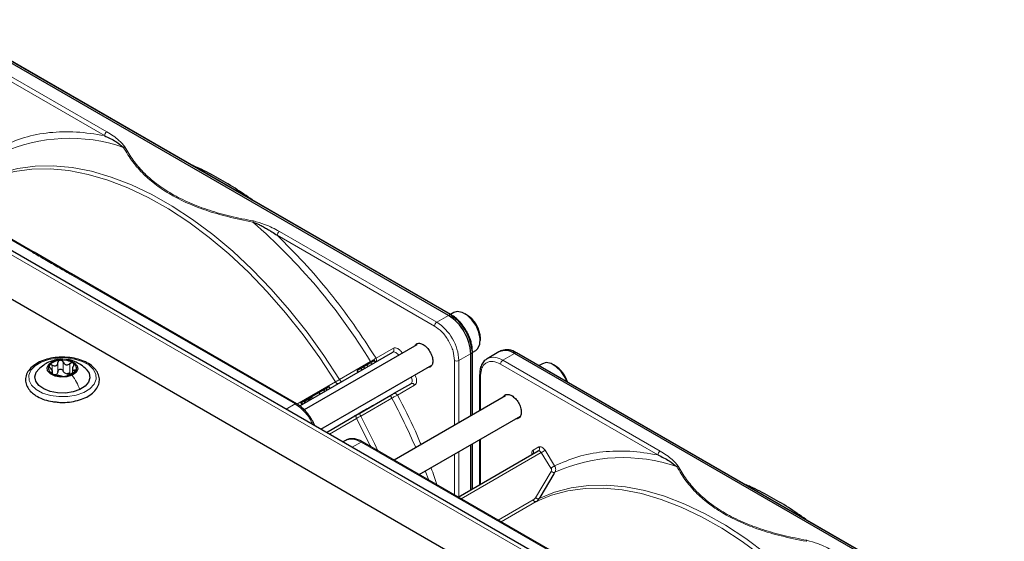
# Paper-space layout 'Blatt2' of a CAD drawing. Header units: millimetres. Extents: x 5 to 418, y 2 to 292.
# Tile 86 of 87: x 304 to 336, y 242 to 259. Entities that reach past the tile are written whole.
import ezdxf

# ---------------------------------------------------------------- set-up
doc = ezdxf.new("R2010")
doc.units = ezdxf.units.MM

psp = doc.layouts.new('Blatt2')

# ---------------------------------------------------------------- linework, layer by layer
at = {"color": 7, "linetype": 'Continuous', "lineweight": 25}
for p, q in [((329.344, 234.893), (283.807, 261.181)), ((317.82, 249.091), (302.249, 258.08)), ((317.898, 249.117), (302.327, 258.105)), ((331.171, 235.394), (295.674, 255.886)), ((304.585, 251.106), (297.397, 255.255)), ((305.788, 250.411), (304.578, 251.11)), ((312.968, 246.266), (305.78, 250.416)), ((317.992, 249.182), (317.888, 249.122)), ((318.398, 249.115), (318.342, 249.147)), ((318.837, 248.29), (318.837, 248.355)), ((313.065, 246.199), (316.037, 247.915)), ((316.812, 248.155), (313.209, 246.075)), ((318.585, 247.922), (318.579, 248.036)), ((318.588, 245.914), (318.588, 247.921)), ((318.594, 247.913), (318.692, 247.969)), ((319.427, 247.924), (319.051, 247.707)), ((319.514, 247.965), (319.459, 247.94)), ((335.497, 238.886), (319.927, 247.875)), ((335.576, 238.912), (320.005, 247.9)), ((315.482, 247.594), (315.452, 247.646)), ((318.527, 247.866), (318.527, 245.879)), ((319.051, 247.707), (319.068, 247.716)), ((305.168, 247.22), (305.168, 247.299)), ((305.805, 247.387), (305.805, 247.249)), ((313.74, 245.457), (317.288, 247.505)), ((315.017, 247.395), (314.903, 247.329)), ((314.933, 247.277), (314.903, 247.329)), ((315.111, 247.449), (315.017, 247.395)), ((315.017, 247.395), (315.047, 247.343)), ((315.214, 247.509), (315.111, 247.449)), ((315.141, 247.397), (315.111, 247.449)), ((320.82, 247.549), (320.717, 247.489)), ((321.227, 247.482), (321.17, 247.514)), ((318.814, 247.208), (318.814, 246.045)), ((318.814, 247.207), (318.814, 247.208)), ((313.69, 246.629), (313.443, 246.487)), ((313.84, 246.716), (313.69, 246.629)), ((313.72, 246.577), (313.69, 246.629)), ((313.911, 246.757), (313.84, 246.716)), ((313.87, 246.664), (313.84, 246.716)), ((314.008, 246.813), (313.911, 246.757)), ((313.941, 246.705), (313.911, 246.757)), ((314.038, 246.761), (314.008, 246.813)), ((316.064, 246.591), (316.617, 246.91)), ((313.091, 246.322), (313.138, 246.241)), ((313.242, 246.301), (313.212, 246.353)), ((313.363, 246.441), (313.334, 246.424)), ((313.364, 246.372), (313.334, 246.424)), ((313.393, 246.458), (313.363, 246.441)), ((313.393, 246.389), (313.363, 246.441)), ((313.408, 246.467), (313.391, 246.496)), ((313.443, 246.487), (313.393, 246.458)), ((313.423, 246.406), (313.393, 246.458)), ((313.473, 246.435), (313.443, 246.487)), ((314.983, 245.967), (315.976, 246.54)), ((319.641, 246.522), (316.083, 244.468)), ((313.92, 245.353), (314.884, 245.91)), ((316.883, 244.006), (320.116, 245.873)), ((314.526, 245.095), (314.447, 245.049)), ((322.263, 240.901), (315.075, 245.05)), ((318.814, 245.121), (318.814, 243.679)), ((318.132, 243.285), (320.687, 244.76)), ((318.527, 244.955), (318.527, 243.513)), ((318.588, 243.548), (318.588, 244.991)), ((321.187, 244.023), (320.735, 243.27))]:
    psp.add_line(p, q, dxfattribs=at)
at = {"color": 7, "linetype": 'Continuous', "lineweight": 18}
for p, q in [((302.301, 258.104), (317.872, 249.116)), ((306.829, 254.838), (301.802, 257.74)), ((306.9, 254.961), (301.873, 257.863)), ((330.971, 235.375), (295.474, 255.866)), ((297.348, 255.25), (304.535, 251.101)), ((317.373, 248.751), (312.346, 251.653)), ((317.444, 248.874), (312.417, 251.776)), ((305.731, 250.411), (312.918, 246.261)), ((317.82, 249.091), (317.444, 248.874)), ((317.872, 249.116), (317.82, 249.091)), ((315.505, 247.723), (316.058, 248.042)), ((318.574, 247.899), (318.527, 247.866)), ((318.567, 248.014), (318.574, 247.899)), ((318.574, 247.899), (318.574, 245.906)), ((319.551, 247.657), (319.927, 247.875)), ((319.927, 247.875), (319.979, 247.899)), ((319.979, 247.899), (335.549, 238.911)), ((305.34, 247.296), (305.34, 247.582)), ((305.513, 247.312), (305.513, 247.598)), ((314.339, 247.044), (315.332, 247.617)), ((315.367, 247.528), (315.337, 247.58)), ((318.009, 245.58), (318.009, 247.649)), ((318.527, 247.866), (318.151, 247.649)), ((318.151, 247.649), (318.151, 245.662)), ((324.578, 244.756), (319.551, 247.657)), ((305.136, 247.238), (305.136, 247.273)), ((305.162, 247.305), (305.162, 247.498)), ((305.727, 247.265), (305.727, 247.55)), ((305.873, 247.278), (305.873, 247.341)), ((315.244, 247.457), (315.214, 247.509)), ((324.507, 244.633), (319.48, 247.535)), ((312.978, 246.258), (314.207, 246.967)), ((318.844, 247.167), (318.844, 246.062)), ((316.617, 246.91), (313.92, 245.353)), ((316.738, 246.864), (316.185, 246.545)), ((313.158, 246.253), (313.128, 246.305)), ((313.259, 246.311), (313.229, 246.363)), ((313.317, 246.345), (313.287, 246.397)), ((316.007, 246.448), (315.014, 245.875)), ((312.918, 246.261), (312.632, 246.096)), ((314.881, 245.799), (314.014, 245.299)), ((314.739, 244.88), (315.025, 245.045)), ((315.025, 245.045), (322.213, 240.896)), ((318.844, 245.138), (318.844, 243.696)), ((318.151, 244.738), (318.151, 243.296)), ((318.574, 244.982), (318.574, 243.54)), ((320.523, 244.78), (320.708, 244.887)), ((320.902, 244.781), (321.21, 244.283)), ((318.009, 243.356), (318.009, 244.656)), ((320.784, 244.707), (318.227, 243.23)), ((321.092, 244.209), (320.784, 244.707)), ((317.187, 243.831), (317.078, 244.119)), ((320.594, 243.266), (321.098, 244.107)), ((321.219, 244.077), (321.187, 244.023)), ((319.406, 242.55), (320.522, 243.194)), ((320.735, 243.27), (320.714, 243.236)), ((320.617, 243.139), (319.501, 242.495))]:
    psp.add_line(p, q, dxfattribs=at)
at = {"color": 7, "linetype": 'Continuous', "lineweight": 18, "flags": 128}
for points in [[(303.037, 253.441), (303.532, 253.646), (304.058, 253.786), (304.613, 253.862), (305.193, 253.873), (305.794, 253.818), (306.413, 253.698), (307.047, 253.514), (307.69, 253.266), (308.34, 252.957), (308.993, 252.588), (309.644, 252.161), (310.289, 251.679), (310.925, 251.145), (311.548, 250.562), (312.155, 249.933), (312.74, 249.263), (313.302, 248.555), (313.836, 247.814), (314.339, 247.044)], [(314.207, 246.967), (313.705, 247.735), (313.173, 248.473), (312.613, 249.179), (312.029, 249.847), (311.425, 250.474), (310.804, 251.055), (310.17, 251.587), (309.526, 252.068), (308.877, 252.493), (308.227, 252.862), (307.579, 253.17), (306.937, 253.417), (306.306, 253.601), (305.689, 253.72), (305.089, 253.775), (304.511, 253.765), (303.958, 253.689), (303.433, 253.549), (302.939, 253.345)], [(316.226, 247.816), (316.21, 247.839), (316.186, 247.867), (316.16, 247.889), (316.133, 247.907), (316.107, 247.919), (316.081, 247.924), (316.057, 247.923), (316.037, 247.915)], [(304.806, 247.599), (305.046, 247.684), (305.316, 247.73), (305.598, 247.735), (305.872, 247.697), (306.12, 247.62), (306.325, 247.508), (306.472, 247.369), (306.553, 247.213), (306.561, 247.05), (306.495, 246.892), (306.361, 246.749), (306.167, 246.631), (305.927, 246.546), (305.657, 246.499), (305.375, 246.495), (305.101, 246.532), (304.853, 246.61), (304.648, 246.722), (304.5, 246.86), (304.42, 247.016), (304.412, 247.179), (304.478, 247.337), (304.612, 247.481), (304.806, 247.599)], [(316.617, 246.91), (316.634, 246.924), (316.647, 246.944), (316.655, 246.969), (316.658, 246.998), (316.656, 247.029), (316.65, 247.063), (316.638, 247.098), (316.626, 247.124)], [(315.333, 244.901), (315.317, 244.934), (314.881, 245.799)], [(315.014, 245.875), (315.454, 245.002), (315.563, 244.768)], [(320.784, 244.707), (320.774, 244.722), (320.762, 244.736), (320.749, 244.747), (320.735, 244.756), (320.722, 244.762), (320.709, 244.764), (320.697, 244.764), (320.687, 244.76)], [(331.885, 236.762), (331.383, 237.53), (330.851, 238.268), (330.291, 238.974), (329.707, 239.642), (329.103, 240.268), (328.481, 240.85), (327.847, 241.382), (327.204, 241.863), (326.555, 242.288), (325.904, 242.656), (325.257, 242.965), (324.615, 243.212), (323.984, 243.395), (323.366, 243.515), (322.767, 243.57), (322.189, 243.559), (321.636, 243.484), (321.111, 243.344), (320.617, 243.139)], [(320.714, 243.236), (321.209, 243.44), (321.736, 243.581), (322.291, 243.657), (322.871, 243.668), (323.472, 243.613), (324.091, 243.493), (324.724, 243.309), (325.368, 243.061), (326.018, 242.752), (326.67, 242.383), (327.321, 241.956), (327.967, 241.474), (328.603, 240.94), (329.226, 240.357), (329.832, 239.728), (330.418, 239.058), (330.979, 238.35), (331.513, 237.609), (332.017, 236.839)]]:
    psp.add_lwpolyline(points, dxfattribs=at)
at = {"color": 7, "linetype": 'Continuous', "lineweight": 25, "flags": 128}
for points in [[(318.692, 247.969), (318.761, 248.03), (318.824, 248.168), (318.834, 248.35), (318.791, 248.556), (318.699, 248.765), (318.569, 248.953), (318.414, 249.1), (318.251, 249.19), (318.098, 249.214), (317.992, 249.182)], [(318.588, 247.923), (318.588, 247.923), (318.588, 247.921)], [(305.798, 247.179), (305.628, 247.127), (305.435, 247.116), (305.251, 247.149), (305.102, 247.22), (305.012, 247.319), (304.994, 247.43), (305.051, 247.537), (305.174, 247.622)], [(305.174, 247.622), (305.345, 247.674), (305.538, 247.685), (305.722, 247.652), (305.871, 247.581), (305.961, 247.482), (305.979, 247.371), (305.922, 247.265), (305.798, 247.179)], [(321.599, 246.98), (321.541, 247.107), (321.415, 247.298), (321.262, 247.452), (321.099, 247.55), (320.944, 247.582), (320.82, 247.549)], [(306.041, 246.72), (305.826, 246.646), (305.584, 246.61), (305.333, 246.615), (305.095, 246.66), (304.889, 246.742), (304.731, 246.854), (304.635, 246.987), (304.607, 247.131), (304.65, 247.273), (304.728, 247.373)], [(306.246, 247.371), (306.338, 247.242), (306.366, 247.099), (306.322, 246.956), (306.211, 246.827), (306.041, 246.72)]]:
    psp.add_lwpolyline(points, dxfattribs=at)
at = {"color": 7, "linetype": 'Continuous', "lineweight": 18}
for centre, radius, start, end in [((306.983, 254.831), 0.154, 122.6055, 177.3945), ((305.716, 249.481), 5.271, 70.957, 114.3749), ((298.853, 237.534), 19.319, 31.4621, 48.8282), ((312.5, 251.646), 0.154, 122.6055, 177.3945), ((317.526, 248.744), 0.154, 122.6055, 177.3945), ((316.615, 247.579), 1.537, 2.6055, 57.3945), ((317.886, 249.092), 0.0279, 64.1059, 120.3461), ((315.982, 247.989), 0.0922, 306.3512, 35.1851), ((318.56, 247.923), 0.0279, 299.6454, 355.8931), ((318.08, 247.786), 0.154, 242.6097, 297.3903), ((319.255, 247.241), 0.511, 54.6299, 111.5164), ((319.634, 247.528), 0.154, 122.6055, 177.3945), ((318.865, 247.214), 0.0509, 187.749, 245.4439), ((316.654, 246.826), 0.0922, 24.8163, 113.6431), ((297.508, 236.526), 20.992, 23.4081, 28.207), ((320.447, 244.727), 0.0926, 307.8335, 35.0766), ((320.632, 244.834), 0.0922, 306.3512, 35.1851), ((319.862, 246.306), 1.846, 299.9888, 304.3156), ((324.66, 244.626), 0.154, 122.6055, 177.3945), ((323.394, 239.276), 5.271, 70.957, 114.3749)]:
    psp.add_arc(centre, radius, start, end, dxfattribs=at)
at = {"color": 7, "linetype": 'Continuous', "lineweight": 25}
for centre, radius, start, end in [((316.992, 247.796), 1.537, 2.6055, 57.3945), ((317.031, 247.814), 1.55, 7.4229, 57.1417), ((317.882, 249.093), 0.0281, 357.4371, 55.9531), ((317.918, 248.331), 0.919, 1.5041, 58.4905), ((319.634, 247.466), 0.503, 54.3824, 114.3071), ((319.683, 247.479), 0.514, 54.844, 109.1737), ((319.993, 247.875), 0.0279, 64.1059, 120.3461), ((305.423, 247.185), 0.472, 90.9797, 139.2502), ((305.494, 247.014), 0.648, 58.1613, 96.9453), ((305.752, 247.403), 0.182, 328.3161, 62.62), ((305.221, 247.398), 0.182, 148.3161, 242.62), ((305.549, 247.616), 0.472, 270.9797, 319.2502), ((320.697, 246.667), 0.972, 17.9984, 57.0027), ((305.479, 247.787), 0.648, 238.1613, 276.9453), ((305.208, 247.357), 0.171, 286.0993, 304.1306), ((305.654, 247.464), 0.237, 250.3106, 264.7961)]:
    psp.add_arc(centre, radius, start, end, dxfattribs=at)
at = {"color": 7, "linetype": 'Continuous', "lineweight": 18}
for points, knots in [([(303.533, 254.488), (303.774, 254.594), (304.257, 254.806), (305.066, 254.953), (305.922, 254.982), (306.527, 254.886), (306.829, 254.838)], [0, 0, 0, 0, 0.249257, 0.5, 0.750743, 1, 1, 1, 1]), ([(307.48, 254.48), (307.422, 254.551), (307.275, 254.729), (307.041, 254.874), (306.9, 254.961)], [0, 0, 0, 0, 0.39819, 1, 1, 1, 1]), ([(307.436, 254.463), (307.443, 254.467), (307.457, 254.475), (307.472, 254.478), (307.48, 254.48)], [0, 0, 0, 0, 0.483164, 1, 1, 1, 1]), ([(311.585, 252.111), (311.338, 252.159), (310.858, 252.251), (310.174, 252.445), (309.542, 252.682), (308.966, 252.969), (308.469, 253.301), (308.059, 253.666), (307.724, 254.061), (307.563, 254.338), (307.48, 254.48)], [0, 0, 0, 0, 0.12858, 0.250087, 0.37511, 0.500001, 0.624892, 0.749914, 0.87141, 1, 1, 1, 1]), ([(307.436, 254.463), (307.529, 254.307), (307.706, 254.009), (308.064, 253.604), (308.473, 253.253), (308.941, 252.945), (309.473, 252.676), (310.082, 252.439), (310.783, 252.233), (311.3, 252.13), (311.571, 252.076)], [0, 0, 0, 0, 0.141038, 0.268348, 0.385526, 0.500284, 0.615098, 0.732344, 0.859336, 1, 1, 1, 1]), ([(311.571, 252.076), (311.573, 252.083), (311.578, 252.096), (311.582, 252.106), (311.585, 252.111)], [0, 0, 0, 0, 0.499999, 1, 1, 1, 1]), ([(312.417, 251.776), (312.267, 251.857), (312.017, 251.992), (311.708, 252.077), (311.585, 252.111)], [0, 0, 0, 0, 0.600655, 1, 1, 1, 1]), ([(312.346, 251.653), (312.633, 251.368), (313.21, 250.795), (314.027, 249.833), (314.803, 248.812), (315.271, 248.085), (315.505, 247.723)], [0, 0, 0, 0, 0.249327, 0.5, 0.750673, 1, 1, 1, 1]), ([(304.535, 251.101), (304.544, 251.105), (304.562, 251.113), (304.58, 251.112), (304.585, 251.106), (304.585, 251.106)], [0, 0, 0, 0, 0.499615, 0.99923, 1, 1, 1, 1]), ([(304.535, 251.101), (304.666, 251.026), (304.865, 250.911), (305.134, 250.756), (305.402, 250.601), (305.601, 250.486), (305.731, 250.411)], [0, 0, 0, 0, 0.327983, 0.500008, 0.672268, 1, 1, 1, 1]), ([(305.781, 250.415), (305.774, 250.418), (305.759, 250.423), (305.741, 250.415), (305.731, 250.411)], [0, 0, 0, 0, 0.498802, 1, 1, 1, 1]), ([(318.009, 247.649), (318.001, 247.747), (317.988, 247.896), (317.908, 248.113), (317.826, 248.278), (317.724, 248.432), (317.576, 248.609), (317.453, 248.695), (317.373, 248.751)], [0, 0, 0, 0, 0.239457, 0.368361, 0.5, 0.631639, 0.760543, 1, 1, 1, 1]), ([(316.058, 248.042), (316.078, 248.049), (316.12, 248.064), (316.202, 248.036), (316.285, 247.974), (316.328, 247.912), (316.349, 247.882)], [0, 0, 0, 0, 0.240773, 0.5, 0.759227, 1, 1, 1, 1]), ([(305.04, 247.593), (305.04, 247.593), (305.077, 247.621), (305.126, 247.622), (305.174, 247.622)], [0, 0, 0, 0, 0.002924, 1, 1, 1, 1]), ([(315.505, 247.723), (315.493, 247.715), (315.47, 247.701), (315.423, 247.672), (315.377, 247.644), (315.346, 247.626), (315.332, 247.617)], [0, 0, 0, 0, 0.280057, 0.540096, 0.780086, 1, 1, 1, 1]), ([(319.48, 247.535), (319.4, 247.571), (319.277, 247.627), (319.129, 247.621), (319.027, 247.585), (318.945, 247.515), (318.865, 247.39), (318.852, 247.255), (318.844, 247.167)], [0, 0, 0, 0, 0.239457, 0.368361, 0.5, 0.631639, 0.760543, 1, 1, 1, 1]), ([(314.339, 247.044), (314.316, 247.03), (314.269, 247.003), (314.228, 246.979), (314.207, 246.967)], [0, 0, 0, 0, 0.5000091, 1, 1, 1, 1]), ([(314.207, 246.967), (314.214, 246.957), (314.229, 246.936), (314.256, 246.916), (314.283, 246.907), (314.297, 246.912), (314.304, 246.914)], [0, 0, 0, 0, 0.2499977, 0.4999984, 0.7499992, 1, 1, 1, 1]), ([(316.745, 247.197), (316.76, 247.164), (316.792, 247.095), (316.805, 246.992), (316.788, 246.907), (316.754, 246.878), (316.738, 246.864)], [0, 0, 0, 0, 0.2407727, 0.5, 0.7592273, 1, 1, 1, 1]), ([(316.007, 246.448), (316.022, 246.457), (316.052, 246.474), (316.1, 246.5), (316.148, 246.526), (316.172, 246.539), (316.185, 246.545)], [0, 0, 0, 0, 0.219499, 0.459352, 0.719529, 1, 1, 1, 1]), ([(316.185, 246.545), (316.386, 246.163), (316.66, 245.641), (316.882, 245.106), (316.941, 244.964)], [0, 0, 0, 0, 0.733415, 1, 1, 1, 1]), ([(312.918, 246.261), (312.927, 246.265), (312.945, 246.273), (312.963, 246.272), (312.969, 246.266), (312.969, 246.265)], [0, 0, 0, 0, 0.483167, 0.966335, 1, 1, 1, 1]), ([(313.471, 245.612), (313.454, 245.653), (313.39, 245.813), (313.192, 246.064), (313.01, 246.196), (312.918, 246.261)], [0, 0, 0, 0, 0.146513, 0.573257, 1, 1, 1, 1]), ([(314.884, 245.91), (314.879, 245.905), (314.867, 245.895), (314.862, 245.867), (314.866, 245.834), (314.876, 245.811), (314.881, 245.799)], [0, 0, 0, 0, 0.249998, 0.499999, 0.749999, 1, 1, 1, 1]), ([(314.881, 245.799), (314.902, 245.811), (314.943, 245.835), (314.99, 245.862), (315.014, 245.875)], [0, 0, 0, 0, 0.499991, 1, 1, 1, 1]), ([(315.025, 245.045), (314.932, 245.088), (314.744, 245.174), (314.598, 245.121), (314.525, 245.094)], [0, 0, 0, 0, 0.500051, 1, 1, 1, 1]), ([(315.075, 245.05), (315.068, 245.053), (315.053, 245.058), (315.035, 245.049), (315.025, 245.045)], [0, 0, 0, 0, 0.4996716, 1, 1, 1, 1]), ([(320.486, 244.659), (320.484, 244.67), (320.478, 244.705), (320.49, 244.752), (320.512, 244.771), (320.523, 244.78)], [0, 0, 0, 0, 0.205862, 0.617587, 1, 1, 1, 1]), ([(320.708, 244.887), (320.721, 244.892), (320.749, 244.902), (320.804, 244.883), (320.859, 244.842), (320.888, 244.801), (320.902, 244.781)], [0, 0, 0, 0, 0.2407727, 0.5, 0.7592273, 1, 1, 1, 1]), ([(321.21, 244.283), (321.451, 244.389), (321.935, 244.601), (322.744, 244.747), (323.6, 244.777), (324.205, 244.681), (324.507, 244.633)], [0, 0, 0, 0, 0.2492569, 0.5, 0.7507431, 1, 1, 1, 1]), ([(325.158, 244.275), (325.1, 244.346), (324.953, 244.524), (324.719, 244.669), (324.578, 244.756)], [0, 0, 0, 0, 0.39819, 1, 1, 1, 1]), ([(317.256, 244.222), (317.258, 244.218), (317.334, 244.038), (317.391, 243.857), (317.448, 243.68)], [0, 0, 0, 0, 0.02245, 1, 1, 1, 1]), ([(321.098, 244.107), (321.102, 244.114), (321.109, 244.129), (321.11, 244.156), (321.106, 244.183), (321.097, 244.2), (321.092, 244.209)], [0, 0, 0, 0, 0.247321, 0.497654, 0.748719, 1, 1, 1, 1]), ([(321.219, 244.077), (321.225, 244.09), (321.239, 244.117), (321.245, 244.167), (321.238, 244.226), (321.22, 244.264), (321.21, 244.283)], [0, 0, 0, 0, 0.216924, 0.455917, 0.716953, 1, 1, 1, 1]), ([(325.114, 244.258), (325.121, 244.262), (325.135, 244.27), (325.15, 244.273), (325.158, 244.275)], [0, 0, 0, 0, 0.483164, 1, 1, 1, 1]), ([(325.114, 244.258), (325.207, 244.102), (325.384, 243.803), (325.742, 243.398), (326.151, 243.048), (326.618, 242.74), (327.151, 242.471), (327.76, 242.234), (328.461, 242.028), (328.978, 241.925), (329.249, 241.871)], [0, 0, 0, 0, 0.1410377, 0.2683475, 0.3855262, 0.5002837, 0.6150981, 0.7323438, 0.8593359, 1, 1, 1, 1]), ([(329.262, 241.906), (329.016, 241.953), (328.535, 242.046), (327.852, 242.24), (327.22, 242.476), (326.644, 242.763), (326.146, 243.096), (325.737, 243.461), (325.402, 243.855), (325.241, 244.133), (325.158, 244.275)], [0, 0, 0, 0, 0.12858, 0.250087, 0.37511, 0.500001, 0.624892, 0.749914, 0.87141, 1, 1, 1, 1]), ([(329.249, 241.871), (329.251, 241.878), (329.255, 241.891), (329.26, 241.901), (329.262, 241.906)], [0, 0, 0, 0, 0.499999, 1, 1, 1, 1]), ([(330.094, 241.571), (329.944, 241.652), (329.694, 241.787), (329.386, 241.872), (329.262, 241.906)], [0, 0, 0, 0, 0.600655, 1, 1, 1, 1])]:
    psp.add_open_spline(points, degree=3, knots=knots, dxfattribs=at)
at = {"color": 7, "linetype": 'Continuous', "lineweight": 25}
for points, knots in [([(306.829, 254.838), (306.954, 254.778), (307.183, 254.668), (307.357, 254.527), (307.436, 254.463)], [0, 0, 0, 0, 0.5464871, 1, 1, 1, 1]), ([(311.559, 252.776), (311.373, 252.906), (310.987, 253.175), (310.395, 253.519), (309.942, 253.758), (309.694, 253.86), (309.647, 253.88)], [0, 0, 0, 0, 0.292559, 0.608996, 0.925533, 1, 1, 1, 1]), ([(311.571, 252.076), (311.61, 252.062), (311.688, 252.034), (311.811, 251.975), (311.939, 251.906), (312.064, 251.834), (312.199, 251.752), (312.289, 251.692), (312.346, 251.653)], [0, 0, 0, 0, 0.131707, 0.266427, 0.45503, 0.620819, 0.756483, 1, 1, 1, 1]), ([(318.387, 248.602), (318.341, 248.673), (318.278, 248.773), (318.168, 248.901), (318.07, 248.995), (317.974, 249.073), (317.916, 249.104), (317.898, 249.114)], [0, 0, 0, 0, 0.3320553, 0.4650309, 0.6820186, 0.9011252, 1, 1, 1, 1]), ([(317.91, 249.089), (317.993, 249.031), (318.121, 248.942), (318.275, 248.758), (318.381, 248.598), (318.465, 248.427), (318.537, 248.238), (318.548, 248.116), (318.555, 248.049)], [0, 0, 0, 0, 0.2605131, 0.4007519, 0.5439668, 0.6871816, 0.8274204, 1, 1, 1, 1]), ([(318.579, 248.036), (318.579, 248.047), (318.577, 248.103), (318.551, 248.208), (318.507, 248.351), (318.453, 248.482), (318.406, 248.566), (318.387, 248.602)], [0, 0, 0, 0, 0.057456, 0.318799, 0.541248, 0.806265, 1, 1, 1, 1]), ([(316.737, 248.111), (316.755, 248.138), (316.792, 248.193), (316.893, 248.212), (316.973, 248.177), (317.012, 248.159)], [0, 0, 0, 0, 0.314168, 0.657084, 1, 1, 1, 1]), ([(317.012, 248.159), (317.052, 248.131), (317.132, 248.075), (317.233, 247.935), (317.3, 247.78), (317.324, 247.628), (317.3, 247.505), (317.236, 247.425), (317.169, 247.421), (317.137, 247.418)], [0, 0, 0, 0, 0.144573, 0.289146, 0.433719, 0.578293, 0.722866, 0.867439, 1, 1, 1, 1]), ([(305.622, 247.75), (305.543, 247.753), (305.372, 247.761), (305.114, 247.727), (304.863, 247.657), (304.644, 247.553), (304.469, 247.418), (304.35, 247.257), (304.297, 247.08), (304.314, 246.903), (304.393, 246.742), (304.495, 246.63), (304.57, 246.574), (304.59, 246.559)], [0, 0, 0, 0, 0.086282, 0.185601, 0.28521, 0.385407, 0.486394, 0.587428, 0.685685, 0.779446, 0.871544, 0.965572, 1, 1, 1, 1]), ([(305.04, 247.593), (304.988, 247.565), (304.875, 247.507), (304.779, 247.419), (304.727, 247.372)], [0, 0, 0, 0, 0.4657797, 1, 1, 1, 1]), ([(305.5, 247.682), (305.471, 247.685), (305.379, 247.695), (305.219, 247.662), (305.1, 247.616), (305.04, 247.593)], [0, 0, 0, 0, 0.181448, 0.582026, 1, 1, 1, 1]), ([(305.162, 247.498), (305.182, 247.49), (305.213, 247.477), (305.254, 247.477), (305.283, 247.485), (305.306, 247.502), (305.331, 247.532), (305.336, 247.562), (305.34, 247.582)], [0, 0, 0, 0, 0.249168, 0.374303, 0.498903, 0.623987, 0.749746, 1, 1, 1, 1]), ([(305.281, 246.325), (305.333, 246.319), (305.474, 246.302), (305.712, 246.317), (305.975, 246.366), (306.213, 246.452), (306.413, 246.57), (306.565, 246.718), (306.655, 246.888), (306.676, 247.067), (306.631, 247.238), (306.527, 247.391), (306.372, 247.525), (306.168, 247.635), (305.925, 247.71), (305.737, 247.749), (305.634, 247.75), (305.622, 247.75)], [0, 0, 0, 0, 0.042893, 0.116634, 0.190507, 0.26469, 0.339399, 0.414652, 0.489109, 0.560561, 0.62935, 0.698063, 0.769173, 0.842509, 0.916511, 0.990371, 1, 1, 1, 1]), ([(305.415, 247.657), (305.405, 247.655), (305.385, 247.651), (305.361, 247.633), (305.345, 247.609), (305.341, 247.591), (305.34, 247.582)], [0, 0, 0, 0, 0.250033, 0.499632, 0.749228, 1, 1, 1, 1]), ([(305.513, 247.598), (305.508, 247.606), (305.5, 247.624), (305.476, 247.644), (305.447, 247.657), (305.426, 247.657), (305.415, 247.657)], [0, 0, 0, 0, 0.249815, 0.499908, 0.75012, 1, 1, 1, 1]), ([(305.513, 247.598), (305.523, 247.579), (305.537, 247.551), (305.571, 247.526), (305.601, 247.514), (305.634, 247.512), (305.678, 247.52), (305.708, 247.538), (305.727, 247.55)], [0, 0, 0, 0, 0.249199, 0.374336, 0.49893, 0.624007, 0.749759, 1, 1, 1, 1]), ([(306.253, 247.364), (306.196, 247.417), (306.095, 247.508), (305.909, 247.607), (305.745, 247.672), (305.63, 247.675), (305.589, 247.676)], [0, 0, 0, 0, 0.309059, 0.543107, 0.835925, 1, 1, 1, 1]), ([(305.836, 247.564), (305.828, 247.568), (305.813, 247.576), (305.784, 247.576), (305.753, 247.568), (305.736, 247.556), (305.727, 247.55)], [0, 0, 0, 0, 0.249991, 0.499611, 0.749127, 1, 1, 1, 1]), ([(305.837, 247.472), (305.842, 247.48), (305.852, 247.497), (305.857, 247.523), (305.853, 247.548), (305.842, 247.559), (305.836, 247.564)], [0, 0, 0, 0, 0.249852, 0.499902, 0.750115, 1, 1, 1, 1]), ([(315.337, 247.58), (315.317, 247.569), (315.28, 247.547), (315.235, 247.521), (315.214, 247.509)], [0, 0, 0, 0, 0.520139, 1, 1, 1, 1]), ([(315.452, 247.646), (315.451, 247.646), (315.448, 247.644), (315.425, 247.631), (315.388, 247.609), (315.355, 247.59), (315.337, 247.58)], [0, 0, 0, 0, 0.2389, 0.474476, 0.723416, 1, 1, 1, 1]), ([(319.074, 247.712), (319.044, 247.697), (318.969, 247.66), (318.886, 247.548), (318.832, 247.402), (318.811, 247.286), (318.816, 247.218), (318.817, 247.207)], [0, 0, 0, 0, 0.178353, 0.449155, 0.712576, 0.95398, 1, 1, 1, 1]), ([(305.066, 247.493), (305.063, 247.487), (305.058, 247.474), (305.064, 247.45), (305.077, 247.426), (305.092, 247.411), (305.099, 247.404)], [0, 0, 0, 0, 0.2498571, 0.4994664, 0.7490114, 1, 1, 1, 1]), ([(305.162, 247.498), (305.153, 247.502), (305.134, 247.511), (305.105, 247.513), (305.08, 247.509), (305.071, 247.498), (305.066, 247.493)], [0, 0, 0, 0, 0.249807, 0.500055, 0.750309, 1, 1, 1, 1]), ([(305.136, 247.273), (305.146, 247.275), (305.162, 247.278), (305.169, 247.294), (305.168, 247.311), (305.159, 247.332), (305.139, 247.364), (305.115, 247.388), (305.099, 247.404)], [0, 0, 0, 0, 0.249201, 0.374338, 0.498932, 0.624008, 0.74976, 1, 1, 1, 1]), ([(305.136, 247.273), (305.131, 247.273), (305.12, 247.271), (305.115, 247.263), (305.12, 247.251), (305.131, 247.242), (305.137, 247.237)], [0, 0, 0, 0, 0.249852, 0.499902, 0.750115, 1, 1, 1, 1]), ([(305.34, 247.296), (305.338, 247.281), (305.333, 247.25), (305.314, 247.227), (305.304, 247.216)], [0, 0, 0, 0, 0.50155, 1, 1, 1, 1]), ([(305.34, 247.296), (305.341, 247.305), (305.345, 247.324), (305.361, 247.347), (305.385, 247.365), (305.415, 247.373), (305.447, 247.371), (305.476, 247.358), (305.5, 247.338), (305.508, 247.321), (305.513, 247.312)], [0, 0, 0, 0, 0.125193, 0.249438, 0.374279, 0.499024, 0.623869, 0.749369, 0.87443, 1, 1, 1, 1]), ([(305.574, 247.241), (305.561, 247.25), (305.534, 247.268), (305.52, 247.297), (305.513, 247.312)], [0, 0, 0, 0, 0.498457, 1, 1, 1, 1]), ([(305.727, 247.265), (305.712, 247.255), (305.683, 247.235), (305.649, 247.23), (305.632, 247.228)], [0, 0, 0, 0, 0.501552, 1, 1, 1, 1]), ([(305.811, 247.247), (305.79, 247.239), (305.76, 247.228), (305.719, 247.209), (305.69, 247.196), (305.666, 247.184), (305.642, 247.172), (305.637, 247.167), (305.633, 247.164)], [0, 0, 0, 0, 0.249168, 0.374303, 0.498903, 0.623987, 0.749746, 1, 1, 1, 1]), ([(305.837, 247.472), (305.826, 247.454), (305.81, 247.427), (305.804, 247.392), (305.805, 247.37), (305.814, 247.354), (305.834, 247.34), (305.858, 247.341), (305.873, 247.341)], [0, 0, 0, 0, 0.249201, 0.374338, 0.498932, 0.624008, 0.74976, 1, 1, 1, 1]), ([(305.811, 247.247), (305.82, 247.25), (305.839, 247.258), (305.867, 247.273), (305.892, 247.29), (305.902, 247.302), (305.907, 247.308)], [0, 0, 0, 0, 0.249807, 0.500055, 0.750309, 1, 1, 1, 1]), ([(305.907, 247.308), (305.909, 247.313), (305.915, 247.324), (305.909, 247.336), (305.895, 247.342), (305.881, 247.342), (305.873, 247.341)], [0, 0, 0, 0, 0.2498571, 0.4994664, 0.7490114, 1, 1, 1, 1]), ([(305.137, 247.237), (305.145, 247.232), (305.16, 247.223), (305.189, 247.21), (305.219, 247.201), (305.237, 247.197), (305.246, 247.195)], [0, 0, 0, 0, 0.249991, 0.499611, 0.749127, 1, 1, 1, 1]), ([(305.46, 247.148), (305.45, 247.15), (305.436, 247.153), (305.401, 247.16), (305.371, 247.166), (305.338, 247.174), (305.294, 247.185), (305.265, 247.191), (305.246, 247.195)], [0, 0, 0, 0, 0.249199, 0.374336, 0.49893, 0.624007, 0.749759, 1, 1, 1, 1]), ([(305.46, 247.148), (305.464, 247.147), (305.473, 247.145), (305.496, 247.142), (305.526, 247.142), (305.547, 247.143), (305.557, 247.144)], [0, 0, 0, 0, 0.249815, 0.499908, 0.75012, 1, 1, 1, 1]), ([(305.557, 247.144), (305.568, 247.145), (305.588, 247.148), (305.612, 247.153), (305.628, 247.159), (305.631, 247.162), (305.633, 247.164)], [0, 0, 0, 0, 0.250033, 0.499632, 0.749228, 1, 1, 1, 1]), ([(304.59, 246.559), (304.623, 246.537), (304.719, 246.474), (304.911, 246.394), (305.114, 246.338), (305.243, 246.328), (305.281, 246.325)], [0, 0, 0, 0, 0.18036, 0.519453, 0.858398, 1, 1, 1, 1]), ([(313.128, 246.305), (313.121, 246.301), (313.111, 246.295), (313.107, 246.293), (313.109, 246.294), (313.11, 246.294)], [0, 0, 0, 0, 0.511036, 0.753379, 1, 1, 1, 1]), ([(313.227, 246.362), (313.217, 246.356), (313.199, 246.346), (313.171, 246.33), (313.147, 246.315), (313.135, 246.309), (313.128, 246.305)], [0, 0, 0, 0, 0.257013, 0.493304, 0.733189, 1, 1, 1, 1]), ([(313.229, 246.363), (313.223, 246.36), (313.215, 246.355), (313.211, 246.353), (313.212, 246.353), (313.212, 246.353)], [0, 0, 0, 0, 0.520179, 0.760732, 1, 1, 1, 1]), ([(313.287, 246.397), (313.281, 246.393), (313.27, 246.387), (313.254, 246.377), (313.24, 246.369), (313.232, 246.365), (313.229, 246.363)], [0, 0, 0, 0, 0.255127, 0.498018, 0.74194, 1, 1, 1, 1]), ([(313.361, 246.44), (313.349, 246.433), (313.327, 246.419), (313.3, 246.404), (313.287, 246.397)], [0, 0, 0, 0, 0.530715, 1, 1, 1, 1]), ([(315.976, 246.54), (315.985, 246.545), (316.001, 246.555), (316.026, 246.569), (316.048, 246.582), (316.059, 246.588), (316.064, 246.591)], [0, 0, 0, 0, 0.248974, 0.501635, 0.750749, 1, 1, 1, 1]), ([(319.565, 246.478), (319.583, 246.505), (319.621, 246.56), (319.722, 246.579), (319.801, 246.544), (319.841, 246.527)], [0, 0, 0, 0, 0.314168, 0.657084, 1, 1, 1, 1]), ([(319.841, 246.527), (319.88, 246.498), (319.96, 246.442), (320.061, 246.302), (320.129, 246.147), (320.153, 245.995), (320.129, 245.872), (320.064, 245.792), (319.997, 245.788), (319.965, 245.786)], [0, 0, 0, 0, 0.1445731, 0.2891463, 0.4337194, 0.5782925, 0.7228657, 0.8674388, 1, 1, 1, 1]), ([(313.455, 245.755), (313.409, 245.826), (313.346, 245.926), (313.235, 246.054), (313.137, 246.149), (313.042, 246.225), (312.984, 246.255), (312.968, 246.263)], [0, 0, 0, 0, 0.335682, 0.470248, 0.690009, 0.912205, 1, 1, 1, 1]), ([(313.543, 245.573), (313.531, 245.603), (313.506, 245.665), (313.472, 245.724), (313.455, 245.755)], [0, 0, 0, 0, 0.475457, 1, 1, 1, 1]), ([(314.884, 245.91), (314.9, 245.919), (314.93, 245.936), (314.966, 245.957), (314.983, 245.967)], [0, 0, 0, 0, 0.5, 1, 1, 1, 1]), ([(315.075, 245.047), (315.048, 245.063), (314.977, 245.104), (314.858, 245.142), (314.722, 245.155), (314.611, 245.141), (314.558, 245.107), (314.542, 245.097)], [0, 0, 0, 0, 0.145773, 0.38604, 0.633582, 0.892952, 1, 1, 1, 1]), ([(320.512, 244.663), (320.512, 244.662), (320.512, 244.662), (320.506, 244.655), (320.503, 244.654), (320.503, 244.654)], [0, 0, 0, 0, 0.337931, 0.908636, 1, 1, 1, 1]), ([(324.507, 244.633), (324.632, 244.573), (324.86, 244.462), (325.035, 244.322), (325.114, 244.258)], [0, 0, 0, 0, 0.546487, 1, 1, 1, 1]), ([(329.237, 242.571), (329.051, 242.701), (328.665, 242.97), (328.073, 243.314), (327.62, 243.553), (327.372, 243.655), (327.325, 243.675)], [0, 0, 0, 0, 0.292559, 0.608996, 0.925533, 1, 1, 1, 1]), ([(320.617, 243.139), (320.636, 243.152), (320.674, 243.177), (320.701, 243.216), (320.714, 243.236)], [0, 0, 0, 0, 0.495823, 1, 1, 1, 1])]:
    psp.add_open_spline(points, degree=3, knots=knots, dxfattribs=at)
at = {"color": 7, "linetype": 'Continuous', "lineweight": 18}
for points in [[(315.484, 247.596), (315.493, 247.602), (315.51, 247.615), (315.521, 247.649), (315.521, 247.687), (315.51, 247.711), (315.505, 247.723)], [(306.041, 246.72), (306.007, 246.801), (305.939, 246.963), (305.845, 247.107), (305.798, 247.179)], [(314.403, 246.972), (314.401, 246.972), (314.395, 246.972), (314.379, 246.987), (314.359, 247.012), (314.346, 247.033), (314.339, 247.044)], [(315.976, 246.54), (315.975, 246.538), (315.972, 246.533), (315.977, 246.511), (315.989, 246.482), (316.001, 246.459), (316.007, 246.448)], [(316.185, 246.545), (316.177, 246.556), (316.162, 246.577), (316.129, 246.597), (316.094, 246.603), (316.074, 246.595), (316.064, 246.591)], [(314.983, 245.967), (314.982, 245.965), (314.979, 245.96), (314.984, 245.938), (314.996, 245.908), (315.008, 245.886), (315.014, 245.875)], [(321.21, 244.283), (321.203, 244.278), (321.188, 244.268), (321.156, 244.248), (321.122, 244.227), (321.102, 244.215), (321.092, 244.209)], [(321.098, 244.107), (321.109, 244.1), (321.129, 244.085), (321.163, 244.073), (321.196, 244.069), (321.211, 244.074), (321.219, 244.077)], [(320.522, 243.194), (320.536, 243.203), (320.565, 243.222), (320.584, 243.251), (320.594, 243.266)], [(320.617, 243.139), (320.61, 243.137), (320.596, 243.133), (320.57, 243.143), (320.543, 243.164), (320.529, 243.184), (320.522, 243.194)], [(320.714, 243.236), (320.707, 243.233), (320.691, 243.228), (320.659, 243.232), (320.625, 243.244), (320.604, 243.259), (320.594, 243.266)]]:
    psp.add_open_spline(points, degree=3, dxfattribs=at)
at = {"color": 7, "linetype": 'Continuous', "lineweight": 25}
for points in [[(314.937, 245.94), (314.907, 245.923), (314.848, 245.889), (314.806, 245.865), (314.808, 245.866), (314.858, 245.895), (314.946, 245.946), (315.059, 246.011), (315.182, 246.082), (315.252, 246.122), (315.287, 246.142)], [(315.287, 246.142), (315.317, 246.16), (315.376, 246.194), (315.418, 246.218), (315.415, 246.216), (315.366, 246.188), (315.278, 246.137), (315.165, 246.072), (315.042, 246.001), (314.972, 245.96), (314.937, 245.94)]]:
    psp.add_open_spline(points, degree=3, dxfattribs=at)

doc.saveas('drawing.dxf')
